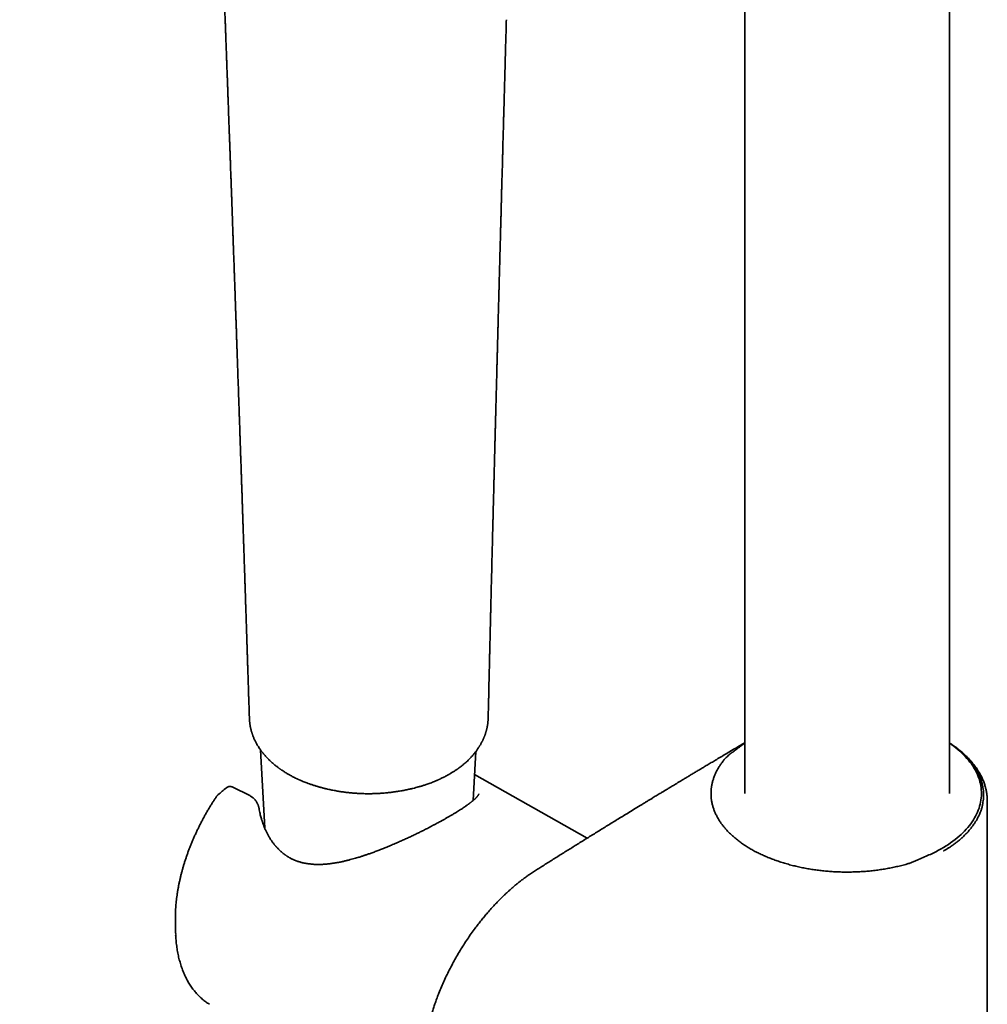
# Model space of a CAD drawing. Header units: millimetres. Extents: x 8 to 758, y 12 to 1622.
# Tile 3 of 17: x 537 to 641, y 434 to 539. Entities that reach past the tile are written whole.
import ezdxf

# ---------------------------------------------------------------- set-up
doc = ezdxf.new("R2010")
doc.units = ezdxf.units.MM

msp = doc.modelspace()

# ---------------------------------------------------------------- linework, layer by layer
at = {"color": 7, "linetype": 'Continuous', "lineweight": 35}
for p, q in [((615.06, 711.09), (615.06, 456.23)), ((636.96, 456.23), (636.96, 711.09)), ((587.59, 464.25), (587.6, 464.28)), ((562.08, 464.25), (562.07, 464.22)), ((562.07, 464.24), (562.07, 464.2)), ((614.74, 461.38), (614.74, 461.38)), ((563.27, 460.88), (563.72, 452.51)), ((586.01, 455.48), (586.29, 460.7)), ((598.21, 451.45), (586.15, 458.24)), ((562.11, 456), (560.28, 456.91)), ((558.71, 456.09), (558.68, 456.06)), ((641.01, 378.12), (641.01, 455.39)), ((634.93, 449.72), (634.93, 449.72)), ((636.36, 450.05), (636.34, 450.09)), ((554.15, 442.6), (554.17, 441.56))]:
    msp.add_line(p, q, dxfattribs=at)
at = {"color": 7, "linetype": 'Continuous', "lineweight": 35, "flags": 128}
for points in [[(615.06, 461.6), (614.98, 461.55), (614.74, 461.38)], [(634.93, 449.72), (635.23, 449.86), (635.51, 450), (635.79, 450.15), (636.07, 450.3), (636.34, 450.46), (636.6, 450.62), (636.85, 450.78), (637.09, 450.94), (637.33, 451.12), (637.56, 451.29), (637.78, 451.47), (637.99, 451.65), (638.2, 451.83), (638.4, 452.02), (638.58, 452.21), (638.76, 452.4), (638.93, 452.6), (639.1, 452.79), (639.25, 452.99), (639.39, 453.2), (639.52, 453.4), (639.65, 453.61), (639.76, 453.82), (639.87, 454.03), (639.97, 454.24), (640.05, 454.45), (640.13, 454.66), (640.19, 454.88), (640.25, 455.1), (640.3, 455.31), (640.33, 455.53), (640.36, 455.75), (640.38, 455.97), (640.39, 456.19), (640.38, 456.4), (640.37, 456.62), (640.35, 456.84), (640.31, 457.06), (640.27, 457.28), (640.22, 457.49), (640.16, 457.71), (640.08, 457.92), (640, 458.14), (639.91, 458.35), (639.81, 458.56), (639.7, 458.77), (639.58, 458.98), (639.45, 459.18), (639.31, 459.38), (639.16, 459.59), (639, 459.78), (638.83, 459.98), (638.66, 460.17), (638.47, 460.36), (638.28, 460.55), (638.08, 460.74), (637.87, 460.92), (637.65, 461.1), (637.42, 461.27), (637.19, 461.45), (636.96, 461.6)], [(554.15, 443.14), (554.15, 442.82), (554.15, 442.6)]]:
    msp.add_lwpolyline(points, dxfattribs=at)
at = {"color": 7, "linetype": 'Continuous', "lineweight": 35}
msp.add_arc((570.35, 441.87), 16.18, 178.6061, 182.6133, dxfattribs=at)
for points, knots in [([(537.49, 601.76), (537.69, 601.51), (538.07, 601.03), (538.63, 600.32), (539.17, 599.63), (539.69, 598.96), (540.19, 598.32), (540.67, 597.7), (541.12, 597.09), (541.56, 596.51), (541.98, 595.93), (542.39, 595.37), (542.77, 594.84), (543.13, 594.33), (543.47, 593.85), (543.78, 593.39), (544.07, 592.97), (544.34, 592.57), (544.58, 592.2), (544.81, 591.86), (545.01, 591.54), (545.2, 591.25), (545.36, 590.99), (545.5, 590.77), (545.62, 590.58), (545.73, 590.41), (545.82, 590.27), (545.9, 590.15), (545.96, 590.05), (546.01, 589.96), (546.05, 589.9), (546.08, 589.85), (546.11, 589.8), (546.15, 589.73), (546.21, 589.64), (546.27, 589.53), (546.35, 589.39), (546.45, 589.23), (546.56, 589.05), (546.69, 588.83), (546.85, 588.57), (547.03, 588.26), (547.22, 587.92), (547.44, 587.54), (547.67, 587.13), (547.91, 586.69), (548.17, 586.21), (548.44, 585.7), (548.73, 585.16), (549.03, 584.58), (549.34, 583.96), (549.64, 583.36), (549.92, 582.77), (550.17, 582.22), (550.43, 581.66), (550.68, 581.11), (550.92, 580.56), (551.23, 579.86), (551.59, 579), (552, 577.99), (552.38, 577.02), (552.73, 576.06), (553.07, 575.14), (553.38, 574.25), (553.67, 573.38), (553.95, 572.53), (554.21, 571.7), (554.42, 571.05), (554.57, 570.54), (554.67, 570.19), (554.77, 569.85), (554.87, 569.52), (554.95, 569.22), (555.03, 568.94), (555.11, 568.68), (555.17, 568.46), (555.22, 568.28), (555.26, 568.13), (555.29, 568.02), (555.31, 567.95), (555.32, 567.89), (555.34, 567.83), (555.36, 567.75), (555.39, 567.64), (555.42, 567.52), (555.46, 567.38), (555.51, 567.21), (555.56, 567.01), (555.62, 566.78), (555.69, 566.54), (555.75, 566.28), (555.82, 566.02), (555.89, 565.75), (555.98, 565.39), (556.09, 564.94), (556.23, 564.38), (556.36, 563.81), (556.5, 563.23), (556.64, 562.62), (556.78, 562), (556.91, 561.4), (557.03, 560.83), (557.14, 560.3), (557.25, 559.79), (557.35, 559.29), (557.44, 558.82), (557.53, 558.38), (557.61, 557.96), (557.68, 557.57), (557.75, 557.21), (557.81, 556.87), (557.86, 556.59), (557.9, 556.35), (557.94, 556.15), (557.97, 555.97), (558, 555.81), (558.02, 555.68), (558.04, 555.58), (558.05, 555.52), (558.05, 555.47), (558.06, 555.41), (558.08, 555.32), (558.09, 555.22), (558.11, 555.11), (558.13, 554.99), (558.15, 554.88), (558.2, 554.6), (558.26, 554.16), (558.36, 553.54), (558.45, 552.88), (558.52, 552.37), (558.56, 552.03), (558.58, 551.87), (558.6, 551.74), (558.61, 551.62), (558.62, 551.53), (558.63, 551.47), (558.64, 551.41), (558.64, 551.37), (558.65, 551.33), (558.65, 551.29), (558.66, 551.24), (558.67, 551.16), (558.68, 551.06), (558.7, 550.94), (558.71, 550.79), (558.73, 550.62), (558.76, 550.4), (558.78, 550.17), (558.81, 549.9), (558.84, 549.61), (558.87, 549.3), (558.9, 548.98), (558.94, 548.63), (558.97, 548.26), (559, 547.87), (559.04, 547.45), (559.07, 547), (559.11, 546.52), (559.14, 546.01), (559.18, 545.47), (559.21, 544.92), (559.25, 544.34), (559.28, 543.74), (559.31, 543.1), (559.34, 542.44), (559.37, 541.73), (559.4, 541.01), (559.43, 540.25), (559.46, 539.47), (559.48, 538.95), (559.49, 538.68)], [0, 0, 0, 0, 0.013157, 0.02588, 0.038171, 0.050028, 0.061451, 0.072441, 0.082998, 0.093123, 0.103265, 0.11293, 0.122119, 0.130832, 0.139067, 0.146826, 0.153928, 0.16058, 0.166781, 0.172532, 0.177831, 0.18268, 0.187078, 0.190556, 0.193689, 0.196477, 0.198919, 0.200856, 0.202503, 0.203859, 0.204923, 0.205697, 0.20629, 0.207521, 0.209026, 0.210637, 0.212959, 0.215568, 0.218545, 0.221889, 0.226349, 0.231329, 0.23683, 0.242852, 0.249394, 0.256457, 0.264039, 0.272143, 0.280766, 0.28991, 0.299575, 0.309762, 0.31813, 0.326791, 0.335417, 0.343921, 0.352303, 0.360564, 0.376306, 0.391585, 0.406403, 0.420759, 0.434651, 0.448075, 0.461036, 0.473863, 0.486207, 0.498071, 0.503498, 0.508818, 0.514018, 0.51887, 0.523289, 0.52765, 0.531488, 0.534803, 0.537597, 0.539868, 0.541618, 0.542406, 0.543139, 0.544091, 0.545325, 0.546853, 0.548676, 0.550794, 0.553205, 0.55632, 0.559815, 0.563551, 0.567397, 0.571354, 0.575422, 0.5796, 0.587551, 0.595878, 0.604587, 0.613262, 0.622297, 0.631694, 0.641451, 0.649367, 0.657469, 0.665307, 0.672737, 0.679903, 0.686649, 0.692976, 0.698882, 0.704369, 0.709437, 0.714084, 0.717307, 0.720292, 0.723039, 0.725513, 0.727525, 0.729047, 0.729625, 0.730266, 0.731335, 0.732573, 0.73412, 0.735864, 0.737632, 0.739423, 0.741236, 0.750084, 0.75953, 0.769504, 0.780007, 0.782698, 0.78513, 0.787208, 0.788931, 0.790299, 0.791313, 0.79207, 0.792658, 0.793239, 0.793817, 0.794539, 0.795744, 0.797285, 0.799163, 0.801376, 0.804254, 0.807553, 0.811274, 0.815417, 0.819982, 0.824968, 0.830055, 0.835518, 0.841355, 0.847568, 0.854156, 0.861553, 0.869372, 0.877614, 0.886278, 0.895364, 0.904872, 0.914802, 0.925154, 0.936455, 0.948224, 0.96046, 0.973166, 0.986345, 1, 1, 1, 1]), ([(559.49, 538.67), (559.49, 538.61), (559.5, 538.5), (559.5, 538.34), (559.51, 538.19), (559.51, 538.08), (559.51, 537.98), (559.52, 537.87), (559.52, 537.74), (559.53, 537.58), (559.54, 537.4), (559.54, 537.19), (559.55, 536.96), (559.56, 536.72), (559.57, 536.45), (559.58, 536.11), (559.6, 535.69), (559.62, 535.19), (559.63, 534.77), (559.65, 534.43), (559.65, 534.18), (559.66, 533.93), (559.67, 533.67), (559.68, 533.42), (559.69, 533.19), (559.7, 532.98), (559.71, 532.8), (559.71, 532.65), (559.72, 532.5), (559.72, 532.34), (559.73, 532.15), (559.74, 531.93), (559.75, 531.7), (559.76, 531.38), (559.77, 530.99), (559.79, 530.51), (559.81, 530.01), (559.84, 529.04), (559.87, 528.18), (559.9, 527.42), (559.91, 527.24), (559.91, 527.08), (559.92, 526.93), (559.92, 526.8), (559.93, 526.68), (559.93, 526.59), (559.93, 526.52), (559.94, 526.47), (559.94, 526.41), (559.94, 526.35), (559.94, 526.26), (559.95, 526.15), (559.95, 526.01), (559.96, 525.83), (559.97, 525.64), (559.97, 525.42), (559.98, 525.2), (559.99, 524.98), (560, 524.76), (560.01, 524.54), (560.02, 524.25), (560.03, 523.89), (560.05, 523.46), (560.06, 523.06), (560.07, 522.67), (560.09, 522.29), (560.1, 521.98), (560.11, 521.73), (560.11, 521.56), (560.12, 521.38), (560.13, 521.21), (560.13, 521.06), (560.14, 520.93), (560.14, 520.82), (560.14, 520.74), (560.15, 520.67), (560.15, 520.61), (560.15, 520.51), (560.16, 520.39), (560.16, 520.23), (560.17, 520.04), (560.18, 519.82), (560.19, 519.55), (560.2, 519.23), (560.21, 518.89), (560.23, 518.35), (560.25, 517.64), (560.28, 516.96), (560.3, 516.5), (560.3, 516.26), (560.31, 516.04), (560.32, 515.84), (560.33, 515.66), (560.33, 515.51), (560.33, 515.4), (560.34, 515.31), (560.34, 515.24), (560.34, 515.17), (560.35, 515.09), (560.35, 514.98), (560.35, 514.85), (560.36, 514.65), (560.37, 514.37), (560.38, 514.04), (560.39, 513.71), (560.41, 513.39), (560.42, 513.08), (560.43, 512.75), (560.44, 512.41), (560.45, 512.03), (560.47, 511.6), (560.49, 511.12), (560.5, 510.72), (560.51, 510.4), (560.52, 510.2), (560.53, 510.01), (560.53, 509.85), (560.54, 509.72), (560.54, 509.63), (560.54, 509.55), (560.54, 509.49), (560.55, 509.44), (560.55, 509.39), (560.55, 509.33), (560.55, 509.24), (560.56, 509.12), (560.56, 508.99), (560.57, 508.83), (560.57, 508.65), (560.58, 508.46), (560.59, 508.26), (560.59, 508.06), (560.6, 507.86), (560.61, 507.67), (560.62, 507.39), (560.63, 507.03), (560.65, 506.6), (560.66, 506.17), (560.68, 505.75), (560.69, 505.4), (560.7, 505.12), (560.7, 504.91), (560.71, 504.72), (560.72, 504.54), (560.72, 504.38), (560.73, 504.27), (560.73, 504.19), (560.73, 504.12), (560.73, 504.06), (560.74, 503.99), (560.74, 503.9), (560.74, 503.78), (560.75, 503.64), (560.75, 503.47), (560.76, 503.28), (560.77, 503.07), (560.78, 502.63), (560.8, 502.14), (560.82, 501.62), (560.83, 501.29), (560.84, 500.97), (560.85, 500.64), (560.86, 500.32), (560.88, 500.01), (560.89, 499.73), (560.89, 499.49), (560.9, 499.3), (560.91, 499.14), (560.91, 499), (560.91, 498.9), (560.92, 498.82), (560.92, 498.76), (560.92, 498.69), (560.92, 498.61), (560.93, 498.5), (560.93, 498.37), (560.94, 498.22), (560.95, 497.89), (560.96, 497.48), (560.98, 496.99), (560.99, 496.6), (561.01, 496.15), (561.03, 495.66), (561.04, 495.1), (561.06, 494.64), (561.07, 494.32), (561.08, 494.14), (561.08, 493.98), (561.09, 493.84), (561.09, 493.72), (561.09, 493.63), (561.1, 493.56), (561.1, 493.5), (561.1, 493.43), (561.1, 493.35), (561.11, 493.24), (561.11, 493.12), (561.12, 492.98), (561.12, 492.82), (561.13, 492.65), (561.13, 492.46), (561.14, 492.27), (561.15, 492.07), (561.15, 491.87), (561.17, 491.57), (561.18, 491.15), (561.2, 490.65), (561.21, 490.18), (561.23, 489.73), (561.24, 489.31), (561.25, 488.96), (561.26, 488.69), (561.27, 488.49), (561.28, 488.31), (561.28, 488.15), (561.29, 488.03), (561.29, 487.93), (561.29, 487.84), (561.3, 487.72), (561.3, 487.59), (561.31, 487.43), (561.31, 487.23), (561.32, 487), (561.33, 486.74), (561.34, 486.46), (561.35, 486.09), (561.37, 485.64), (561.38, 485.19), (561.39, 484.84), (561.4, 484.57), (561.41, 484.31), (561.42, 484.06), (561.43, 483.83), (561.43, 483.63), (561.44, 483.47), (561.44, 483.34), (561.45, 483.24), (561.45, 483.14), (561.45, 483.02), (561.46, 482.88), (561.46, 482.69), (561.47, 482.48), (561.48, 482.24), (561.49, 481.99), (561.5, 481.74), (561.51, 481.48), (561.51, 481.21), (561.52, 480.95), (561.55, 480.25), (561.57, 479.55), (561.59, 478.85), (561.6, 478.61), (561.61, 478.38), (561.62, 478.18), (561.62, 478), (561.63, 477.86), (561.63, 477.74), (561.63, 477.65), (561.64, 477.58), (561.64, 477.51), (561.64, 477.45), (561.64, 477.36), (561.65, 477.26), (561.65, 477.14), (561.65, 477), (561.66, 476.85), (561.66, 476.69), (561.67, 476.54), (561.67, 476.39), (561.68, 476.13), (561.7, 475.76), (561.71, 475.29), (561.73, 474.8), (561.74, 474.35), (561.76, 473.93), (561.77, 473.56), (561.78, 473.24), (561.79, 472.98), (561.79, 472.8), (561.8, 472.64), (561.8, 472.52), (561.81, 472.42), (561.81, 472.34), (561.81, 472.27), (561.81, 472.18), (561.82, 472.07), (561.82, 471.93), (561.83, 471.78), (561.83, 471.6), (561.84, 471.42), (561.84, 471.22), (561.85, 471.01), (561.86, 470.79), (561.87, 470.58), (561.87, 470.37), (561.88, 470.1), (561.89, 469.77), (561.9, 469.38), (561.92, 469.01), (561.93, 468.67), (561.94, 468.35), (561.95, 468.03), (561.96, 467.77), (561.96, 467.54), (561.97, 467.36), (561.98, 467.19), (561.98, 467.04), (561.98, 466.92), (561.99, 466.84), (561.99, 466.78), (561.99, 466.72), (561.99, 466.63), (562, 466.51), (562, 466.38), (562.01, 466.23), (562.01, 466.05), (562.02, 465.84), (562.03, 465.58), (562.04, 465.29), (562.05, 464.96), (562.06, 464.61), (562.07, 464.37), (562.07, 464.25)], [0, 0, 0, 0, 0.002407, 0.004622, 0.006529, 0.00813, 0.009424, 0.010417, 0.012409, 0.014613, 0.017029, 0.019853, 0.02292, 0.026232, 0.029787, 0.033565, 0.040065, 0.046772, 0.053688, 0.05702, 0.060399, 0.063823, 0.067294, 0.07065, 0.073842, 0.076655, 0.079088, 0.081141, 0.083005, 0.085053, 0.087713, 0.090641, 0.093822, 0.097128, 0.103266, 0.109704, 0.116443, 0.123433, 0.148837, 0.151327, 0.153803, 0.156076, 0.15809, 0.159844, 0.161337, 0.16257, 0.163543, 0.164193, 0.164861, 0.165741, 0.166835, 0.168142, 0.170176, 0.172575, 0.175341, 0.178119, 0.18116, 0.184195, 0.187158, 0.190048, 0.192866, 0.199001, 0.204761, 0.210147, 0.215194, 0.220272, 0.225475, 0.227805, 0.230159, 0.232538, 0.234923, 0.237049, 0.238832, 0.240197, 0.241257, 0.242033, 0.242906, 0.24401, 0.24578, 0.247936, 0.250478, 0.253406, 0.256721, 0.261439, 0.26613, 0.270774, 0.282984, 0.294857, 0.298188, 0.301478, 0.304507, 0.307197, 0.309546, 0.311555, 0.313225, 0.314298, 0.315161, 0.315956, 0.31705, 0.318462, 0.32019, 0.322235, 0.326783, 0.331261, 0.335649, 0.339949, 0.344159, 0.348481, 0.353067, 0.357918, 0.363945, 0.370336, 0.377091, 0.380216, 0.383017, 0.385492, 0.387643, 0.389468, 0.390632, 0.39161, 0.392402, 0.393009, 0.393631, 0.394459, 0.395699, 0.397226, 0.399038, 0.401136, 0.403571, 0.406271, 0.408979, 0.411642, 0.41426, 0.416834, 0.419363, 0.42549, 0.431338, 0.436964, 0.442645, 0.448414, 0.451136, 0.453878, 0.456633, 0.459109, 0.461157, 0.462776, 0.463748, 0.464472, 0.465271, 0.466275, 0.467483, 0.468896, 0.470861, 0.473121, 0.475675, 0.478523, 0.481613, 0.493688, 0.498144, 0.502561, 0.50694, 0.511281, 0.515584, 0.519848, 0.524003, 0.526868, 0.529403, 0.531609, 0.533485, 0.534727, 0.535766, 0.536601, 0.537387, 0.538488, 0.539904, 0.541636, 0.543683, 0.545972, 0.554976, 0.560294, 0.565583, 0.570951, 0.578116, 0.585657, 0.593573, 0.59628, 0.598731, 0.600884, 0.60274, 0.604298, 0.605558, 0.60652, 0.60722, 0.608071, 0.60919, 0.610577, 0.612234, 0.614159, 0.616353, 0.6186, 0.621072, 0.623752, 0.626436, 0.62907, 0.631654, 0.638842, 0.64561, 0.651955, 0.657883, 0.663546, 0.669018, 0.671829, 0.674586, 0.677077, 0.679143, 0.680783, 0.681897, 0.683209, 0.684737, 0.686483, 0.688445, 0.691256, 0.694418, 0.697932, 0.701721, 0.705498, 0.712801, 0.71995, 0.723539, 0.727087, 0.730595, 0.734042, 0.737158, 0.739858, 0.742143, 0.743687, 0.744971, 0.746316, 0.747863, 0.749613, 0.75221, 0.755155, 0.758446, 0.761678, 0.765158, 0.768681, 0.772209, 0.775742, 0.77928, 0.800607, 0.803974, 0.807322, 0.810395, 0.813121, 0.815501, 0.817329, 0.818883, 0.820161, 0.821164, 0.821837, 0.822722, 0.823849, 0.82522, 0.826868, 0.828769, 0.830829, 0.832887, 0.83494, 0.836989, 0.839034, 0.845394, 0.851717, 0.858239, 0.865092, 0.869922, 0.874904, 0.880034, 0.882857, 0.885311, 0.887396, 0.889112, 0.890459, 0.891436, 0.892229, 0.893329, 0.894839, 0.896715, 0.898957, 0.901156, 0.903621, 0.906351, 0.909281, 0.912172, 0.915005, 0.917778, 0.920491, 0.925985, 0.931218, 0.93619, 0.940694, 0.945007, 0.94921, 0.953305, 0.955824, 0.9583, 0.960662, 0.962697, 0.964394, 0.965195, 0.965902, 0.966792, 0.967989, 0.969494, 0.971271, 0.973344, 0.975714, 0.97838, 0.981941, 0.985921, 0.990322, 0.995143, 1, 1, 1, 1]), ([(587.62, 464.28), (587.62, 464.4), (587.62, 464.63), (587.63, 464.98), (587.64, 465.3), (587.65, 465.6), (587.65, 465.86), (587.66, 466.09), (587.66, 466.29), (587.67, 466.46), (587.67, 466.59), (587.67, 466.7), (587.67, 466.78), (587.67, 466.85), (587.68, 466.93), (587.68, 467.05), (587.68, 467.21), (587.69, 467.39), (587.69, 467.59), (587.7, 467.83), (587.7, 468.11), (587.71, 468.42), (587.72, 468.84), (587.73, 469.34), (587.75, 469.92), (587.76, 470.37), (587.77, 470.7), (587.77, 470.9), (587.77, 471.09), (587.78, 471.25), (587.78, 471.38), (587.78, 471.5), (587.79, 471.62), (587.79, 471.77), (587.8, 471.97), (587.8, 472.21), (587.81, 472.47), (587.81, 472.74), (587.82, 473.04), (587.83, 473.35), (587.84, 473.67), (587.84, 473.99), (587.85, 474.32), (587.86, 474.59), (587.86, 474.79), (587.87, 474.93), (587.87, 475.05), (587.87, 475.17), (587.88, 475.3), (587.88, 475.44), (587.88, 475.63), (587.89, 475.85), (587.9, 476.1), (587.9, 476.35), (587.91, 476.6), (587.91, 476.85), (587.92, 477.11), (587.93, 477.39), (587.93, 477.67), (587.94, 477.95), (587.95, 478.22), (587.95, 478.5), (587.96, 478.76), (587.97, 479), (587.97, 479.19), (587.98, 479.36), (587.98, 479.5), (587.98, 479.61), (587.98, 479.7), (587.99, 479.79), (587.99, 479.88), (587.99, 479.98), (587.99, 480.1), (588, 480.23), (588, 480.42), (588.01, 480.68), (588.02, 481), (588.02, 481.34), (588.03, 481.68), (588.04, 482.03), (588.05, 482.39), (588.06, 482.76), (588.07, 483.12), (588.08, 483.47), (588.09, 483.81), (588.09, 484.14), (588.1, 484.45), (588.11, 484.75), (588.12, 485.01), (588.12, 485.22), (588.13, 485.4), (588.13, 485.57), (588.14, 485.74), (588.14, 485.94), (588.15, 486.16), (588.15, 486.43), (588.16, 486.75), (588.17, 487.1), (588.18, 487.47), (588.19, 487.83), (588.2, 488.18), (588.21, 488.5), (588.21, 488.79), (588.22, 489.09), (588.23, 489.36), (588.23, 489.6), (588.24, 489.8), (588.24, 489.97), (588.25, 490.12), (588.25, 490.24), (588.25, 490.35), (588.26, 490.46), (588.26, 490.58), (588.26, 490.72), (588.27, 490.88), (588.27, 491.09), (588.28, 491.33), (588.29, 491.63), (588.29, 491.94), (588.3, 492.26), (588.31, 492.61), (588.32, 492.97), (588.33, 493.35), (588.34, 493.75), (588.35, 494.17), (588.36, 494.63), (588.37, 495.02), (588.38, 495.33), (588.39, 495.55), (588.39, 495.74), (588.4, 495.91), (588.4, 496.06), (588.4, 496.19), (588.41, 496.33), (588.41, 496.48), (588.42, 496.66), (588.42, 496.86), (588.43, 497.18), (588.44, 497.63), (588.46, 498.19), (588.47, 498.78), (588.49, 499.4), (588.5, 500.03), (588.52, 500.53), (588.53, 500.89), (588.53, 501.09), (588.54, 501.3), (588.54, 501.5), (588.55, 501.71), (588.55, 501.92), (588.56, 502.12), (588.56, 502.29), (588.57, 502.45), (588.57, 502.59), (588.58, 502.72), (588.58, 502.82), (588.58, 502.9), (588.58, 502.97), (588.58, 503.04), (588.59, 503.11), (588.59, 503.21), (588.59, 503.33), (588.6, 503.48), (588.6, 503.68), (588.61, 503.94), (588.62, 504.23), (588.62, 504.53), (588.63, 504.82), (588.64, 505.11), (588.65, 505.44), (588.66, 505.82), (588.67, 506.24), (588.68, 506.67), (588.69, 507.11), (588.7, 507.58), (588.72, 508.05), (588.73, 508.47), (588.74, 508.82), (588.74, 509.09), (588.75, 509.35), (588.76, 509.58), (588.76, 509.78), (588.77, 509.97), (588.77, 510.11), (588.78, 510.22), (588.78, 510.31), (588.78, 510.39), (588.78, 510.48), (588.78, 510.59), (588.79, 510.71), (588.79, 510.86), (588.8, 511.05), (588.8, 511.29), (588.81, 511.55), (588.82, 511.82), (588.83, 512.19), (588.84, 512.65), (588.86, 513.25), (588.87, 513.88), (588.89, 514.56), (588.91, 515.23), (588.93, 515.9), (588.94, 516.49), (588.96, 517.01), (588.97, 517.44), (588.98, 517.8), (588.99, 518.07), (588.99, 518.24), (589, 518.4), (589, 518.53), (589, 518.64), (589, 518.72), (589.01, 518.78), (589.01, 518.84), (589.01, 518.9), (589.01, 518.99), (589.01, 519.09), (589.02, 519.21), (589.02, 519.35), (589.03, 519.51), (589.03, 519.69), (589.04, 519.88), (589.04, 520.08), (589.05, 520.29), (589.05, 520.55), (589.06, 520.88), (589.07, 521.27), (589.08, 521.63), (589.09, 521.97), (589.1, 522.29), (589.11, 522.58), (589.12, 522.87), (589.13, 523.18), (589.14, 523.51), (589.15, 523.9), (589.16, 524.34), (589.17, 524.86), (589.18, 525.3), (589.19, 525.68), (589.2, 525.96), (589.21, 526.24), (589.22, 526.5), (589.22, 526.75), (589.23, 526.98), (589.24, 527.2), (589.24, 527.4), (589.25, 527.58), (589.25, 527.71), (589.25, 527.82), (589.26, 527.89), (589.26, 527.96), (589.26, 528.03), (589.26, 528.12), (589.26, 528.22), (589.27, 528.35), (589.27, 528.51), (589.28, 528.71), (589.28, 528.94), (589.29, 529.2), (589.3, 529.48), (589.31, 529.78), (589.32, 530.09), (589.32, 530.4), (589.33, 530.7), (589.34, 531.01), (589.35, 531.46), (589.37, 532.07), (589.39, 532.81), (589.41, 533.54), (589.43, 534.24), (589.45, 534.95), (589.47, 535.7), (589.49, 536.5), (589.52, 537.33), (589.54, 538.16), (589.55, 538.7), (589.56, 538.96)], [0, 0, 0, 0, 0.004615, 0.009357, 0.013692, 0.017621, 0.021085, 0.024156, 0.026835, 0.029122, 0.03086, 0.032275, 0.033366, 0.034145, 0.03491, 0.036654, 0.038795, 0.041324, 0.044058, 0.046924, 0.050876, 0.055054, 0.059457, 0.06743, 0.075125, 0.082542, 0.085539, 0.088298, 0.0908, 0.093046, 0.09463, 0.096082, 0.097656, 0.099419, 0.102262, 0.10549, 0.109092, 0.112765, 0.116358, 0.120814, 0.125141, 0.129403, 0.133714, 0.13806, 0.140208, 0.142035, 0.143542, 0.144991, 0.146713, 0.148645, 0.150783, 0.154138, 0.157486, 0.160826, 0.164158, 0.167483, 0.170944, 0.174685, 0.178706, 0.182116, 0.185704, 0.189471, 0.193408, 0.196326, 0.198906, 0.201147, 0.20305, 0.204462, 0.205605, 0.206697, 0.207942, 0.209338, 0.210886, 0.212586, 0.214438, 0.218609, 0.222951, 0.227415, 0.232002, 0.236711, 0.241543, 0.246494, 0.251376, 0.256081, 0.26061, 0.264962, 0.269137, 0.273136, 0.276852, 0.279494, 0.281892, 0.284045, 0.286228, 0.288792, 0.291737, 0.295063, 0.299742, 0.304526, 0.309369, 0.31427, 0.319229, 0.323166, 0.32714, 0.331141, 0.334887, 0.338241, 0.340736, 0.342958, 0.344908, 0.346585, 0.347989, 0.349226, 0.350903, 0.352847, 0.355041, 0.357358, 0.361049, 0.364958, 0.369086, 0.373431, 0.378012, 0.382953, 0.387964, 0.393318, 0.399015, 0.405054, 0.411436, 0.414661, 0.417584, 0.420202, 0.422515, 0.424524, 0.426227, 0.427709, 0.429908, 0.432342, 0.435011, 0.437914, 0.445228, 0.452834, 0.460731, 0.468931, 0.477472, 0.486357, 0.489041, 0.491755, 0.494498, 0.497272, 0.500075, 0.502901, 0.505556, 0.50796, 0.510083, 0.511961, 0.513593, 0.514979, 0.516119, 0.517013, 0.517706, 0.518687, 0.519997, 0.521639, 0.523611, 0.525914, 0.529871, 0.533889, 0.53785, 0.541756, 0.545605, 0.549398, 0.555094, 0.560687, 0.566436, 0.572406, 0.578596, 0.585007, 0.591638, 0.595371, 0.599094, 0.6025, 0.605557, 0.608386, 0.610832, 0.612897, 0.614218, 0.615315, 0.616358, 0.617583, 0.618991, 0.620584, 0.622361, 0.625157, 0.628313, 0.63183, 0.63553, 0.639264, 0.646694, 0.654251, 0.663153, 0.672226, 0.681451, 0.690457, 0.699095, 0.705195, 0.711097, 0.716801, 0.719421, 0.721851, 0.723963, 0.725759, 0.727237, 0.728187, 0.728936, 0.729617, 0.73052, 0.731654, 0.733019, 0.734616, 0.736445, 0.738609, 0.741027, 0.7437, 0.746471, 0.74918, 0.751825, 0.75728, 0.762444, 0.767318, 0.771901, 0.776194, 0.779906, 0.783813, 0.787969, 0.792372, 0.797023, 0.803488, 0.810378, 0.817692, 0.821509, 0.82543, 0.829229, 0.832749, 0.835989, 0.83895, 0.842082, 0.844827, 0.847183, 0.849152, 0.850341, 0.851324, 0.852155, 0.853122, 0.854271, 0.8556, 0.857112, 0.859485, 0.862201, 0.86526, 0.868662, 0.872486, 0.876644, 0.88084, 0.884988, 0.889087, 0.893136, 0.897137, 0.907506, 0.917529, 0.927208, 0.936613, 0.946052, 0.955561, 0.966855, 0.978228, 0.989325, 1, 1, 1, 1]), ([(583.79, 458.49), (583.85, 458.52), (583.95, 458.58), (584.08, 458.67), (584.2, 458.75), (584.29, 458.81), (584.37, 458.87), (584.42, 458.91), (584.47, 458.94), (584.51, 458.97), (584.59, 459.03), (584.69, 459.11), (584.82, 459.21), (584.97, 459.33), (585.13, 459.47), (585.3, 459.62), (585.47, 459.78), (585.62, 459.92), (585.74, 460.06), (585.84, 460.17), (585.94, 460.27), (586.03, 460.38), (586.12, 460.49), (586.2, 460.59), (586.28, 460.68), (586.36, 460.79), (586.44, 460.9), (586.52, 461.02), (586.58, 461.12), (586.64, 461.2), (586.68, 461.28), (586.73, 461.36), (586.79, 461.44), (586.84, 461.54), (586.89, 461.64), (586.94, 461.73), (586.99, 461.82), (587.03, 461.9), (587.07, 461.99), (587.11, 462.08), (587.15, 462.16), (587.18, 462.24), (587.21, 462.32), (587.24, 462.4), (587.28, 462.5), (587.31, 462.59), (587.33, 462.67), (587.36, 462.74), (587.38, 462.81), (587.4, 462.89), (587.43, 462.98), (587.45, 463.06), (587.47, 463.14), (587.48, 463.21), (587.5, 463.28), (587.51, 463.36), (587.53, 463.45), (587.55, 463.54), (587.56, 463.64), (587.57, 463.73), (587.58, 463.81), (587.59, 463.9), (587.6, 464.01), (587.61, 464.14), (587.61, 464.24), (587.62, 464.29)], [0, 0, 0, 0, 0.023231, 0.043631, 0.061195, 0.075918, 0.087793, 0.096681, 0.103345, 0.110276, 0.117796, 0.138069, 0.161111, 0.18387, 0.213295, 0.243793, 0.275687, 0.305944, 0.328463, 0.348733, 0.367654, 0.387331, 0.408068, 0.423426, 0.440522, 0.459272, 0.47876, 0.49868, 0.51708, 0.530194, 0.54177, 0.554306, 0.569085, 0.585624, 0.601021, 0.617082, 0.630881, 0.64353, 0.656674, 0.67061, 0.684734, 0.697321, 0.70832, 0.720529, 0.734889, 0.750685, 0.762339, 0.772313, 0.782099, 0.794004, 0.808038, 0.821708, 0.832641, 0.841751, 0.851554, 0.863274, 0.876802, 0.892431, 0.905113, 0.916713, 0.930731, 0.943591, 0.959224, 0.978023, 1, 1, 1, 1]), ([(562.07, 464.19), (562.07, 464.15), (562.08, 464.07), (562.09, 463.95), (562.1, 463.84), (562.11, 463.75), (562.12, 463.67), (562.13, 463.6), (562.14, 463.52), (562.16, 463.43), (562.17, 463.34), (562.19, 463.25), (562.21, 463.17), (562.23, 463.09), (562.26, 462.98), (562.29, 462.87), (562.31, 462.78), (562.34, 462.7), (562.36, 462.63), (562.39, 462.55), (562.43, 462.45), (562.47, 462.34), (562.51, 462.23), (562.56, 462.11), (562.62, 461.98), (562.68, 461.87), (562.73, 461.76), (562.79, 461.64), (562.87, 461.49), (562.97, 461.32), (563.09, 461.14), (563.21, 460.97), (563.32, 460.8), (563.43, 460.66), (563.53, 460.54), (563.63, 460.41), (563.75, 460.28), (563.87, 460.14), (564, 460), (564.13, 459.87), (564.25, 459.75), (564.36, 459.65), (564.47, 459.55), (564.58, 459.45), (564.72, 459.33), (564.87, 459.21), (565.02, 459.1), (565.13, 459.01), (565.22, 458.94), (565.29, 458.89), (565.36, 458.84), (565.43, 458.79), (565.52, 458.73), (565.62, 458.67), (565.75, 458.58), (565.91, 458.48), (566.07, 458.38), (566.18, 458.32), (566.22, 458.29)], [0, 0, 0, 0, 0.015028, 0.033295, 0.048801, 0.062036, 0.073312, 0.083138, 0.09398, 0.106879, 0.120728, 0.132639, 0.142461, 0.154788, 0.170342, 0.187379, 0.201394, 0.210407, 0.220626, 0.232834, 0.24644, 0.265232, 0.280405, 0.299124, 0.319229, 0.336589, 0.352527, 0.369214, 0.393678, 0.420083, 0.449262, 0.480903, 0.507823, 0.531036, 0.55065, 0.572689, 0.597326, 0.621207, 0.647605, 0.671172, 0.692373, 0.713085, 0.729384, 0.749591, 0.774005, 0.799555, 0.822506, 0.84324, 0.854418, 0.865324, 0.875958, 0.886328, 0.897968, 0.912065, 0.931828, 0.954992, 0.981553, 1, 1, 1, 1]), ([(615.06, 461.65), (614.97, 461.6), (614.68, 461.42), (614.18, 461.13), (613.58, 460.78), (613.01, 460.44), (612.47, 460.11), (611.96, 459.81), (611.49, 459.53), (611.05, 459.27), (610.64, 459.02), (610.25, 458.79), (609.87, 458.57), (609.51, 458.35), (609.15, 458.13), (608.8, 457.92), (608.48, 457.73), (608.19, 457.55), (607.92, 457.39), (607.67, 457.24), (607.44, 457.1), (607.23, 456.98), (607.04, 456.86), (606.87, 456.75), (606.71, 456.66), (606.58, 456.58), (606.46, 456.51), (606.35, 456.44), (606.22, 456.36), (606.07, 456.27), (605.89, 456.17), (605.7, 456.05), (605.49, 455.92), (605.26, 455.78), (605.01, 455.63), (604.74, 455.46), (604.45, 455.29), (604.16, 455.11), (603.73, 454.85), (603.18, 454.52), (602.37, 454.02), (601.44, 453.45), (600.39, 452.8), (599.36, 452.17), (598.33, 451.53), (597.32, 450.9), (596.32, 450.28), (595.33, 449.66), (594.5, 449.14), (593.85, 448.73), (593.37, 448.43), (592.91, 448.14), (592.47, 447.86), (592.07, 447.59), (591.71, 447.34), (591.39, 447.11), (591.08, 446.87), (590.79, 446.64), (590.51, 446.42), (590.26, 446.2), (590.02, 445.99), (589.78, 445.78), (589.54, 445.56), (589.29, 445.32), (589, 445.03), (588.67, 444.7), (588.3, 444.32), (587.92, 443.91), (587.56, 443.49), (587.21, 443.08), (586.88, 442.68), (586.55, 442.26), (586.19, 441.78), (585.8, 441.25), (585.39, 440.65), (584.99, 440.05), (584.61, 439.43), (584.23, 438.8), (583.88, 438.16), (583.54, 437.51), (583.21, 436.87), (582.91, 436.21), (582.62, 435.56), (582.36, 434.94), (582.15, 434.38), (581.96, 433.88), (581.8, 433.39), (581.63, 432.88), (581.48, 432.36), (581.33, 431.82), (581.2, 431.31), (581.1, 430.86), (581.01, 430.47), (580.95, 430.13), (580.89, 429.79), (580.83, 429.45), (580.78, 429.08), (580.73, 428.7), (580.69, 428.35), (580.66, 428.05), (580.64, 427.8), (580.63, 427.58), (580.62, 427.4), (580.61, 427.26), (580.61, 427.16), (580.6, 427.06), (580.6, 426.98), (580.6, 426.89), (580.6, 426.78), (580.59, 426.64), (580.59, 426.47), (580.6, 426.29), (580.6, 426.09), (580.61, 425.89), (580.62, 425.67), (580.63, 425.46), (580.65, 425.24), (580.66, 425.03), (580.69, 424.82), (580.71, 424.62), (580.73, 424.43), (580.76, 424.26), (580.79, 424.09), (580.82, 423.91), (580.85, 423.73), (580.89, 423.54), (580.92, 423.38), (580.96, 423.24), (580.99, 423.12), (581.02, 423), (581.05, 422.87), (581.08, 422.75), (581.12, 422.63), (581.15, 422.53), (581.17, 422.45), (581.19, 422.38), (581.21, 422.33), (581.24, 422.26), (581.27, 422.16), (581.31, 422.05), (581.36, 421.92), (581.41, 421.77), (581.48, 421.6), (581.55, 421.45), (581.6, 421.32), (581.65, 421.23), (581.68, 421.15), (581.72, 421.08), (581.76, 421), (581.81, 420.9), (581.87, 420.79), (581.93, 420.67), (582, 420.56), (582.08, 420.42), (582.17, 420.27), (582.27, 420.11), (582.37, 419.98), (582.46, 419.85), (582.53, 419.75), (582.61, 419.65), (582.69, 419.55), (582.77, 419.45), (582.86, 419.34), (582.95, 419.24), (583.04, 419.14), (583.12, 419.06), (583.19, 418.99), (583.27, 418.91), (583.35, 418.83), (583.46, 418.74), (583.58, 418.63), (583.7, 418.53), (583.8, 418.44), (583.89, 418.38), (583.97, 418.31), (584.06, 418.25), (584.15, 418.18), (584.27, 418.11), (584.39, 418.02), (584.48, 417.97), (584.53, 417.94)], [0, 0, 0, 0, 0.005275, 0.017385, 0.029013, 0.040158, 0.050821, 0.061, 0.069908, 0.078409, 0.086505, 0.094195, 0.101479, 0.108356, 0.115679, 0.122477, 0.128751, 0.134501, 0.139726, 0.144427, 0.149028, 0.153212, 0.156991, 0.160365, 0.163334, 0.165898, 0.168077, 0.170243, 0.172805, 0.175762, 0.179115, 0.182863, 0.187007, 0.191546, 0.196481, 0.201812, 0.207518, 0.213295, 0.21904, 0.232453, 0.245685, 0.266779, 0.287395, 0.307534, 0.327566, 0.347898, 0.367145, 0.386653, 0.406428, 0.415857, 0.425269, 0.434307, 0.44295, 0.451249, 0.457891, 0.464277, 0.470369, 0.476144, 0.481608, 0.486766, 0.491359, 0.496028, 0.500954, 0.506137, 0.511577, 0.518823, 0.526482, 0.534557, 0.543053, 0.550038, 0.557312, 0.564853, 0.572478, 0.582401, 0.592331, 0.602255, 0.612208, 0.622193, 0.63221, 0.642258, 0.652133, 0.662035, 0.671961, 0.681912, 0.689696, 0.697229, 0.704487, 0.711486, 0.720021, 0.728131, 0.73581, 0.743054, 0.748439, 0.75355, 0.758558, 0.763982, 0.769555, 0.775535, 0.781919, 0.78587, 0.789869, 0.793477, 0.796638, 0.798498, 0.800159, 0.801622, 0.802894, 0.804287, 0.805973, 0.808335, 0.811107, 0.814187, 0.817351, 0.820854, 0.824446, 0.828126, 0.831895, 0.835608, 0.83904, 0.842721, 0.846007, 0.848988, 0.852048, 0.855229, 0.858532, 0.861956, 0.865618, 0.867699, 0.869893, 0.8722, 0.87462, 0.877119, 0.879355, 0.881386, 0.882998, 0.88419, 0.885202, 0.886427, 0.888364, 0.890677, 0.893366, 0.896429, 0.899866, 0.903682, 0.906019, 0.90804, 0.909704, 0.911011, 0.912865, 0.91511, 0.91772, 0.920396, 0.923049, 0.925679, 0.929728, 0.933604, 0.937344, 0.940064, 0.942803, 0.945473, 0.948033, 0.950648, 0.953552, 0.956507, 0.959283, 0.961799, 0.963964, 0.965696, 0.968244, 0.971288, 0.974833, 0.978902, 0.981133, 0.983462, 0.985781, 0.988079, 0.990531, 0.993391, 0.99666, 1, 1, 1, 1]), ([(614.74, 461.38), (614.57, 461.26), (614.28, 461.04), (613.87, 460.73), (613.57, 460.5), (613.34, 460.31), (613.17, 460.16), (613.01, 460.01), (612.92, 459.9), (612.87, 459.85)], [0, 0, 0, 0, 0.250874, 0.437475, 0.624132, 0.71781, 0.811477, 0.90575, 1, 1, 1, 1]), ([(636.96, 461.62), (637.08, 461.54), (637.32, 461.38), (637.68, 461.12), (638.04, 460.83), (638.38, 460.53), (638.69, 460.22), (638.99, 459.91), (639.26, 459.59), (639.51, 459.26), (639.73, 458.94), (639.93, 458.6), (640.1, 458.26), (640.25, 457.92), (640.38, 457.57), (640.47, 457.21), (640.55, 456.86), (640.59, 456.51), (640.61, 456.16), (640.6, 455.81), (640.58, 455.46), (640.52, 455.12), (640.45, 454.77), (640.35, 454.43), (640.23, 454.12), (640.11, 453.84), (639.98, 453.59), (639.84, 453.34), (639.67, 453.07), (639.46, 452.77), (639.22, 452.45), (638.95, 452.13), (638.66, 451.83), (638.37, 451.55), (638.1, 451.3), (637.83, 451.08), (637.55, 450.87), (637.23, 450.64), (636.83, 450.38), (636.51, 450.19), (636.34, 450.09)], [0, 0, 0, 0, 0.023371, 0.050966, 0.078909, 0.106902, 0.13525, 0.16365, 0.192155, 0.219582, 0.247101, 0.274665, 0.302574, 0.330533, 0.358852, 0.387225, 0.415708, 0.443039, 0.470415, 0.49788, 0.525387, 0.552364, 0.579341, 0.606505, 0.63367, 0.654316, 0.674963, 0.695693, 0.716422, 0.744298, 0.771612, 0.798927, 0.826418, 0.853909, 0.874809, 0.89571, 0.916704, 0.937699, 0.965944, 1, 1, 1, 1]), ([(641.01, 455.39), (641.01, 455.45), (641.01, 455.57), (641, 455.72), (640.99, 455.86), (640.98, 455.98), (640.97, 456.13), (640.94, 456.32), (640.9, 456.53), (640.86, 456.72), (640.81, 456.9), (640.76, 457.08), (640.7, 457.27), (640.63, 457.47), (640.55, 457.67), (640.46, 457.87), (640.36, 458.07), (640.26, 458.27), (640.16, 458.45), (640.06, 458.61), (639.98, 458.74), (639.91, 458.85), (639.84, 458.96), (639.76, 459.07), (639.67, 459.2), (639.56, 459.34), (639.46, 459.46), (639.37, 459.56), (639.32, 459.63), (639.28, 459.68), (639.24, 459.72), (639.22, 459.75), (639.19, 459.78), (639.15, 459.82), (639.09, 459.88), (639.02, 459.96), (638.93, 460.06), (638.81, 460.17), (638.69, 460.29), (638.55, 460.42), (638.4, 460.56), (638.26, 460.68), (638.16, 460.77), (638.1, 460.82), (638.05, 460.85), (638.01, 460.89), (637.97, 460.92), (637.92, 460.96), (637.86, 461.01), (637.78, 461.07), (637.68, 461.14), (637.54, 461.24), (637.36, 461.37), (637.16, 461.51), (637.02, 461.6), (636.96, 461.64)], [0, 0, 0, 0, 0.023769, 0.045009, 0.063742, 0.081082, 0.098258, 0.131521, 0.162744, 0.18812, 0.213449, 0.23952, 0.266373, 0.295048, 0.325455, 0.356093, 0.385588, 0.414635, 0.443572, 0.470721, 0.488171, 0.504378, 0.521286, 0.539223, 0.559271, 0.582051, 0.607557, 0.62051, 0.631254, 0.639776, 0.646079, 0.650211, 0.654197, 0.662328, 0.672739, 0.685428, 0.70261, 0.72224, 0.743672, 0.766901, 0.791929, 0.818754, 0.830075, 0.839395, 0.846712, 0.852025, 0.857152, 0.863826, 0.873676, 0.885674, 0.899821, 0.915179, 0.946949, 0.976017, 1, 1, 1, 1]), ([(612.87, 459.85), (612.8, 459.75), (612.64, 459.56), (612.43, 459.26), (612.23, 458.95), (612.05, 458.63), (611.89, 458.29), (611.76, 457.95), (611.65, 457.6), (611.56, 457.26), (611.5, 456.91), (611.46, 456.56), (611.45, 456.21), (611.46, 455.86), (611.5, 455.51), (611.57, 455.17), (611.65, 454.82), (611.77, 454.48), (611.9, 454.14), (612.07, 453.81), (612.25, 453.48), (612.46, 453.15), (612.69, 452.83), (612.95, 452.52), (613.22, 452.21), (613.52, 451.91), (613.84, 451.61), (614.18, 451.33), (614.54, 451.05), (614.92, 450.78), (615.31, 450.53), (615.72, 450.28), (616.15, 450.04), (616.6, 449.81), (617.06, 449.6), (617.54, 449.39), (618.04, 449.2), (618.54, 449.02), (619.06, 448.85), (619.59, 448.69), (620.13, 448.54), (620.68, 448.41), (621.23, 448.29), (621.8, 448.18), (622.37, 448.09), (622.95, 448.01), (623.54, 447.94), (624.12, 447.89), (624.71, 447.86), (625.31, 447.83), (625.9, 447.82), (626.49, 447.83), (627.09, 447.85), (627.68, 447.88), (628.27, 447.92), (628.85, 447.98), (629.44, 448.06), (630.02, 448.15), (630.6, 448.25), (631.17, 448.37), (631.73, 448.5), (632.1, 448.6), (632.28, 448.65)], [0, 0, 0, 0, 0.0155106, 0.0310269, 0.0465375, 0.0634427, 0.0803624, 0.0972822, 0.1141874, 0.1310925, 0.1480122, 0.1649318, 0.1818368, 0.1986956, 0.2155688, 0.2324421, 0.2493007, 0.2660656, 0.2828451, 0.2996248, 0.31639, 0.3331529, 0.3499298, 0.3667069, 0.3834699, 0.4002328, 0.4170098, 0.4337867, 0.4505494, 0.4671672, 0.4837992, 0.5004308, 0.517048, 0.5336649, 0.5502959, 0.5669274, 0.583545, 0.6001586, 0.6167856, 0.6334126, 0.6500263, 0.6666413, 0.68327, 0.6998984, 0.7165128, 0.733086, 0.7496736, 0.7662616, 0.7828353, 0.7994044, 0.815987, 0.8325696, 0.8491386, 0.86571, 0.8822955, 0.8988811, 0.9154528, 0.9323478, 0.9492647, 0.9661888, 0.9831053, 1, 1, 1, 1]), ([(566.22, 458.29), (566.27, 458.27), (566.38, 458.2), (566.55, 458.11), (566.72, 458.02), (566.87, 457.94), (566.99, 457.88), (567.08, 457.84), (567.14, 457.81), (567.19, 457.79), (567.23, 457.77), (567.29, 457.74), (567.38, 457.7), (567.48, 457.66), (567.58, 457.61), (567.72, 457.55), (567.89, 457.48), (568.12, 457.39), (568.37, 457.3), (568.66, 457.2), (568.92, 457.11), (569.13, 457.04), (569.27, 457), (569.4, 456.96), (569.5, 456.93), (569.59, 456.91), (569.66, 456.89), (569.71, 456.87), (569.78, 456.86), (569.85, 456.84), (569.95, 456.81), (570.04, 456.79), (570.14, 456.76), (570.23, 456.74), (570.45, 456.69), (570.78, 456.62), (571.23, 456.53), (571.66, 456.45), (572.1, 456.39), (572.55, 456.33), (573.03, 456.28), (573.52, 456.25), (574.04, 456.22), (574.55, 456.2), (575.05, 456.2), (575.53, 456.22), (576.02, 456.24), (576.5, 456.27), (576.96, 456.32), (577.43, 456.37), (577.9, 456.44), (578.37, 456.52), (578.81, 456.6), (579.21, 456.69), (579.56, 456.77), (579.86, 456.85), (580.09, 456.91), (580.26, 456.96), (580.37, 456.99), (580.48, 457.02), (580.6, 457.06), (580.74, 457.11), (580.91, 457.16), (581.1, 457.22), (581.31, 457.3), (581.54, 457.38), (581.75, 457.47), (581.93, 457.54), (582.06, 457.6), (582.17, 457.64), (582.25, 457.68), (582.31, 457.7), (582.36, 457.73), (582.43, 457.76), (582.52, 457.8), (582.64, 457.86), (582.79, 457.93), (582.9, 457.99), (582.96, 458.02)], [0, 0, 0, 0, 0.010162, 0.024415, 0.03668, 0.046966, 0.05528, 0.061627, 0.066011, 0.068446, 0.070553, 0.074802, 0.080626, 0.087749, 0.094904, 0.101935, 0.115386, 0.128409, 0.145023, 0.16353, 0.183927, 0.193245, 0.202129, 0.20978, 0.2162, 0.22139, 0.225352, 0.228306, 0.23167, 0.236467, 0.242181, 0.247864, 0.253495, 0.259074, 0.264601, 0.291381, 0.316902, 0.341203, 0.365732, 0.391378, 0.417657, 0.44502, 0.473474, 0.503029, 0.528965, 0.555688, 0.582981, 0.609557, 0.635212, 0.659946, 0.687914, 0.714604, 0.740013, 0.764142, 0.783404, 0.801168, 0.81743, 0.824575, 0.831388, 0.837867, 0.844778, 0.852868, 0.863499, 0.875661, 0.889247, 0.904025, 0.919995, 0.930199, 0.939035, 0.946365, 0.952187, 0.9547, 0.958062, 0.962458, 0.967889, 0.976743, 0.987445, 1, 1, 1, 1]), ([(582.96, 458.02), (583.03, 458.05), (583.17, 458.13), (583.35, 458.22), (583.48, 458.3), (583.58, 458.36), (583.69, 458.42), (583.76, 458.47), (583.8, 458.49)], [0, 0, 0, 0, 0.244989, 0.498906, 0.606297, 0.722432, 0.851748, 1, 1, 1, 1]), ([(560.28, 456.91), (560.26, 456.92), (560.21, 456.95), (560.14, 456.96), (560.08, 456.97), (560.03, 456.98), (559.97, 456.98), (559.89, 456.97), (559.81, 456.95), (559.71, 456.91), (559.65, 456.86), (559.61, 456.84)], [0, 0, 0, 0, 0.118144, 0.217643, 0.292427, 0.371455, 0.45144, 0.547874, 0.675081, 0.827963, 1, 1, 1, 1]), ([(558.58, 455.94), (558.54, 455.89), (558.43, 455.72), (558.26, 455.46), (558.05, 455.13), (557.85, 454.81), (557.65, 454.48), (557.46, 454.15), (557.27, 453.82), (557.09, 453.48), (556.91, 453.14), (556.74, 452.8), (556.57, 452.46), (556.41, 452.12), (556.25, 451.77), (556.09, 451.43), (555.95, 451.08), (555.8, 450.73), (555.67, 450.38), (555.53, 450.03), (555.41, 449.68), (555.29, 449.33), (555.17, 448.98), (555.06, 448.63), (554.96, 448.28), (554.86, 447.93), (554.77, 447.59), (554.69, 447.24), (554.61, 446.89), (554.53, 446.55), (554.47, 446.2), (554.41, 445.86), (554.35, 445.52), (554.3, 445.18), (554.26, 444.85), (554.23, 444.51), (554.2, 444.18), (554.18, 443.86), (554.16, 443.53), (554.15, 443.29), (554.15, 443.17), (554.15, 443.15)], [0, 0, 0, 0, 0.013978, 0.040457, 0.066935, 0.093413, 0.119891, 0.146368, 0.172845, 0.199323, 0.2258, 0.252279, 0.278759, 0.305239, 0.331722, 0.358206, 0.384692, 0.41118, 0.437671, 0.464165, 0.490662, 0.517162, 0.543666, 0.570173, 0.596684, 0.6232, 0.64972, 0.676245, 0.702774, 0.729308, 0.755848, 0.782392, 0.808942, 0.835497, 0.862058, 0.888623, 0.915194, 0.941769, 0.96835, 0.994934, 1, 1, 1, 1]), ([(558.66, 456.04), (558.65, 456.03), (558.62, 456), (558.6, 455.97), (558.58, 455.94)], [0, 0, 0, 0, 0.301916, 1, 1, 1, 1]), ([(559.62, 456.84), (559.46, 456.72), (559.16, 456.47), (558.86, 456.21), (558.71, 456.09)], [0, 0, 0, 0, 0.504785, 1, 1, 1, 1]), ([(563.1, 454.63), (563.09, 454.68), (563.07, 454.77), (563.03, 454.89), (563, 454.99), (562.97, 455.07), (562.93, 455.16), (562.87, 455.27), (562.8, 455.39), (562.72, 455.49), (562.65, 455.58), (562.59, 455.65), (562.53, 455.71), (562.46, 455.77), (562.36, 455.84), (562.25, 455.92), (562.16, 455.97), (562.11, 456)], [0, 0, 0, 0, 0.087974, 0.162588, 0.223564, 0.270713, 0.307718, 0.38791, 0.480802, 0.550559, 0.612539, 0.667652, 0.709314, 0.763121, 0.829294, 0.908124, 1, 1, 1, 1]), ([(586.62, 456.19), (586.62, 456.19), (586.62, 456.18), (586.62, 456.18), (586.62, 456.18), (586.61, 456.17), (586.61, 456.16), (586.61, 456.15), (586.6, 456.14), (586.59, 456.12), (586.58, 456.09), (586.56, 456.06), (586.53, 456.02), (586.51, 455.98), (586.47, 455.94), (586.44, 455.9), (586.42, 455.87), (586.39, 455.84), (586.35, 455.8), (586.31, 455.75), (586.25, 455.7), (586.18, 455.63), (586.09, 455.55), (586, 455.48), (585.92, 455.4), (585.84, 455.34), (585.76, 455.28), (585.69, 455.22), (585.63, 455.18), (585.56, 455.13), (585.49, 455.07), (585.4, 455.01), (585.3, 454.94), (585.18, 454.85), (585.03, 454.75), (584.85, 454.63), (584.65, 454.5), (584.42, 454.36), (584.18, 454.2), (583.9, 454.04), (583.61, 453.87), (583.32, 453.7), (583.04, 453.54), (582.77, 453.39), (582.53, 453.25), (582.32, 453.14), (582.14, 453.04), (581.98, 452.96), (581.85, 452.89), (581.75, 452.84), (581.67, 452.79), (581.58, 452.75), (581.48, 452.69), (581.35, 452.63), (581.2, 452.54), (581.01, 452.45), (580.8, 452.34), (580.57, 452.23), (580.3, 452.09), (579.98, 451.93), (579.59, 451.75), (579.2, 451.56), (578.78, 451.37), (578.35, 451.17), (577.89, 450.97), (577.4, 450.76), (576.91, 450.55), (576.43, 450.36), (575.97, 450.18), (575.6, 450.04), (575.31, 449.93), (575.11, 449.85), (574.92, 449.79), (574.75, 449.73), (574.6, 449.68), (574.47, 449.64), (574.36, 449.6), (574.24, 449.56), (574.1, 449.51), (573.94, 449.46), (573.75, 449.4), (573.53, 449.34), (573.27, 449.26), (572.99, 449.19), (572.69, 449.11), (572.37, 449.03), (572.04, 448.95), (571.66, 448.87), (571.24, 448.8), (570.79, 448.73), (570.42, 448.69), (570.12, 448.67), (569.89, 448.65), (569.68, 448.64), (569.49, 448.64), (569.33, 448.64), (569.2, 448.64), (569.1, 448.65), (569.03, 448.65), (568.96, 448.65), (568.87, 448.66), (568.74, 448.67), (568.56, 448.69), (568.34, 448.71), (568.13, 448.75), (567.93, 448.78), (567.76, 448.82), (567.6, 448.86), (567.45, 448.91), (567.32, 448.95), (567.2, 448.99), (567.1, 449.02), (567.01, 449.06), (566.92, 449.09), (566.82, 449.14), (566.71, 449.19), (566.58, 449.25), (566.47, 449.31), (566.37, 449.36), (566.29, 449.41), (566.2, 449.46), (566.11, 449.51), (566.03, 449.57), (565.96, 449.61), (565.91, 449.65), (565.87, 449.68), (565.81, 449.72), (565.73, 449.78), (565.62, 449.87), (565.5, 449.98), (565.38, 450.08), (565.28, 450.17), (565.21, 450.25), (565.13, 450.33), (565.05, 450.4), (564.99, 450.47), (564.94, 450.53), (564.91, 450.57), (564.88, 450.6), (564.84, 450.64), (564.8, 450.69), (564.75, 450.75), (564.7, 450.82), (564.63, 450.91), (564.55, 451.01), (564.47, 451.13), (564.35, 451.3), (564.2, 451.54), (564.04, 451.83), (563.91, 452.07), (563.83, 452.26), (563.77, 452.39), (563.71, 452.51), (563.67, 452.62), (563.63, 452.72), (563.6, 452.8), (563.57, 452.87), (563.55, 452.93), (563.52, 453), (563.49, 453.09), (563.46, 453.19), (563.42, 453.31), (563.37, 453.45), (563.32, 453.63), (563.26, 453.84), (563.21, 454.08), (563.15, 454.34), (563.11, 454.53), (563.1, 454.63)], [0, 0, 0, 0, 0.006197, 0.011577, 0.016137, 0.019871, 0.022849, 0.025746, 0.032935, 0.040355, 0.046944, 0.053361, 0.059742, 0.066817, 0.072311, 0.077137, 0.081117, 0.085109, 0.089816, 0.095157, 0.100789, 0.108955, 0.117085, 0.124569, 0.131403, 0.137658, 0.143094, 0.147696, 0.151558, 0.155691, 0.160286, 0.165412, 0.171073, 0.177245, 0.185805, 0.194942, 0.204654, 0.214937, 0.225791, 0.237212, 0.249125, 0.260344, 0.270826, 0.280573, 0.289583, 0.296144, 0.302248, 0.307713, 0.312184, 0.31519, 0.317596, 0.320401, 0.32382, 0.327854, 0.332501, 0.338766, 0.345574, 0.352545, 0.35968, 0.37081, 0.38233, 0.394238, 0.406531, 0.419202, 0.43211, 0.447123, 0.461516, 0.475306, 0.48851, 0.501141, 0.507518, 0.513594, 0.519079, 0.523963, 0.528247, 0.53193, 0.535004, 0.538494, 0.542517, 0.547071, 0.552082, 0.559049, 0.566662, 0.574917, 0.583813, 0.593346, 0.603449, 0.613452, 0.627777, 0.64146, 0.654481, 0.661851, 0.669004, 0.675868, 0.681949, 0.686927, 0.691127, 0.694553, 0.696304, 0.698535, 0.701369, 0.704806, 0.71185, 0.71902, 0.726285, 0.733596, 0.739071, 0.744488, 0.749849, 0.75487, 0.759063, 0.762428, 0.765472, 0.768893, 0.772691, 0.776868, 0.781588, 0.786964, 0.790068, 0.793356, 0.796827, 0.800483, 0.804006, 0.806871, 0.809139, 0.810811, 0.812218, 0.816105, 0.820959, 0.826726, 0.833077, 0.836617, 0.840306, 0.844141, 0.848035, 0.851239, 0.853586, 0.855167, 0.856574, 0.858332, 0.860442, 0.862904, 0.865719, 0.869491, 0.873754, 0.87851, 0.8835, 0.895005, 0.905972, 0.916394, 0.921272, 0.92602, 0.930395, 0.934233, 0.937532, 0.940292, 0.942617, 0.944412, 0.946744, 0.949613, 0.953022, 0.956971, 0.961462, 0.967572, 0.974473, 0.982172, 0.990677, 1, 1, 1, 1]), ([(632.28, 448.65), (632.4, 448.68), (632.65, 448.75), (632.99, 448.88), (633.33, 449.02), (633.77, 449.2), (634.3, 449.44), (634.72, 449.63), (634.93, 449.72)], [0, 0, 0, 0, 0.125949, 0.251972, 0.37938, 0.506805, 0.753694, 1, 1, 1, 1]), ([(554.18, 441.13), (554.19, 441.04), (554.2, 440.83), (554.22, 440.53), (554.25, 440.22), (554.29, 439.91), (554.33, 439.61), (554.38, 439.32), (554.44, 439.02), (554.5, 438.74), (554.57, 438.45), (554.65, 438.18), (554.73, 437.9), (554.82, 437.64), (554.91, 437.38), (555.01, 437.12), (555.12, 436.88), (555.23, 436.63), (555.35, 436.4), (555.47, 436.17), (555.6, 435.94), (555.74, 435.73), (555.88, 435.52), (556.03, 435.32), (556.18, 435.12), (556.34, 434.93), (556.5, 434.75), (556.67, 434.58), (556.85, 434.41), (557.02, 434.25), (557.21, 434.1), (557.4, 433.96), (557.59, 433.82), (557.72, 433.73), (557.8, 433.69), (557.8, 433.69)], [0, 0, 0, 0, 0.028187, 0.059846, 0.091504, 0.123159, 0.15481, 0.186455, 0.218092, 0.249717, 0.28133, 0.312926, 0.344502, 0.376057, 0.407585, 0.439084, 0.47055, 0.50198, 0.53337, 0.564717, 0.596019, 0.627271, 0.658473, 0.689624, 0.720721, 0.751766, 0.782759, 0.813702, 0.844598, 0.875451, 0.906265, 0.937045, 0.967798, 0.998529, 1, 1, 1, 1])]:
    msp.add_open_spline(points, degree=3, knots=knots, dxfattribs=at)

doc.saveas('drawing.dxf')
